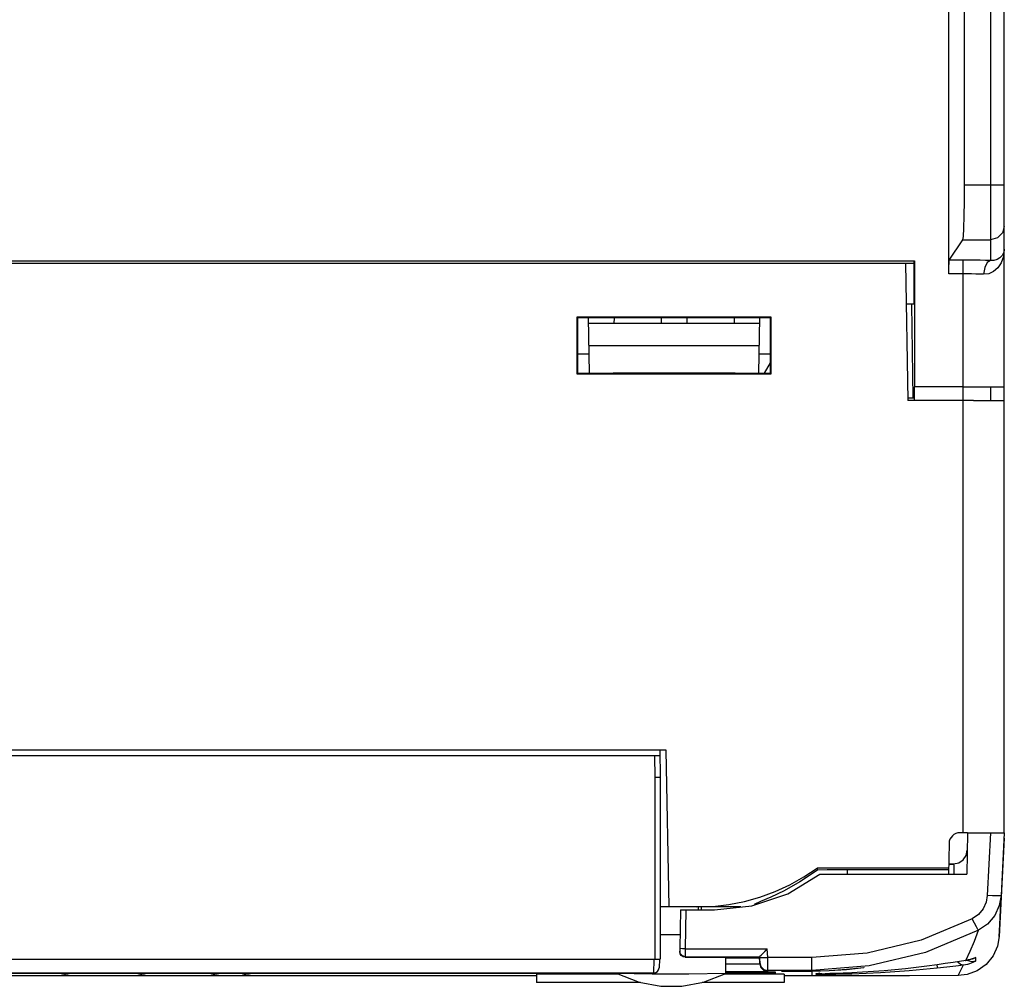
# Model space of a CAD drawing. Header units: millimetres. Extents: x 0 to 450, y 0 to 500.
# Tile 31 of 46: x 219 to 255, y 369 to 404. Entities that reach past the tile are written whole.
import ezdxf

# ---------------------------------------------------------------- set-up
doc = ezdxf.new("R2010")
doc.units = ezdxf.units.MM
doc.header["$LTSCALE"] = 32.592593
doc.layers.get('0').update_dxf_attribs({"linetype": 'CONTINUOUS'})

msp = doc.modelspace()

# ---------------------------------------------------------------- linework, layer by layer
at = {"color": 7, "linetype": 'CONTINUOUS'}
for p, q in [((254.738, 374.817), (254.738, 430.632)), ((253.297, 398.358), (253.297, 429.892)), ((254.238, 429.872), (254.238, 395.606)), ((252.721, 395.121), (252.721, 408.617)), ((253.294, 397.76), (253.297, 398.358)), ((253.297, 398.358), (254.738, 398.358)), ((253.284, 397.217), (253.294, 397.76)), ((253.27, 396.779), (253.284, 397.217)), ((254.738, 396.86), (254.671, 396.61)), ((253.231, 396.361), (253.251, 396.484)), ((253.251, 396.484), (253.27, 396.779)), ((254.671, 396.61), (254.488, 396.428)), ((252.737, 395.62), (253.231, 396.361)), ((253.231, 396.361), (254.238, 396.361)), ((254.488, 396.428), (254.238, 396.361)), ((254.663, 395.792), (254.581, 395.709)), ((254.707, 395.753), (254.625, 395.528)), ((254.717, 395.895), (254.663, 395.792)), ((254.738, 396.017), (254.707, 395.753)), ((254.738, 396.017), (254.717, 395.895)), ((186.03, 395.517), (251.447, 395.517)), ((196.256, 395.595), (251.473, 395.595)), ((251.151, 395.517), (251.238, 390.517)), ((251.447, 395.517), (251.473, 395.595)), ((251.447, 395.517), (251.447, 394.017)), ((251.473, 395.595), (251.473, 391.017)), ((252.723, 395.364), (252.729, 395.545)), ((252.729, 395.545), (252.737, 395.62)), ((253.238, 395.62), (252.737, 395.62)), ((253.238, 390.517), (253.238, 395.62)), ((253.447, 395.62), (253.238, 395.62)), ((253.654, 395.618), (253.447, 395.62)), ((253.856, 395.615), (253.654, 395.618)), ((254.052, 395.611), (253.856, 395.615)), ((254.116, 395.532), (254.025, 395.35)), ((254.238, 395.606), (254.052, 395.611)), ((254.238, 395.606), (254.116, 395.532)), ((254.363, 395.613), (254.238, 395.606)), ((254.48, 395.648), (254.363, 395.613)), ((254.581, 395.709), (254.48, 395.648)), ((254.625, 395.528), (254.503, 395.346)), ((252.721, 395.121), (252.723, 395.364)), ((253.238, 395.121), (252.721, 395.121)), ((253.395, 395.12), (253.238, 395.121)), ((253.55, 395.119), (253.395, 395.12)), ((253.702, 395.116), (253.55, 395.119)), ((253.848, 395.112), (253.702, 395.116)), ((253.988, 395.107), (253.848, 395.112)), ((254.025, 395.35), (253.988, 395.107)), ((254.175, 395.129), (253.988, 395.107)), ((254.351, 395.211), (254.175, 395.129)), ((254.503, 395.346), (254.351, 395.211)), ((251.447, 394.017), (251.177, 394.017)), ((251.36, 394.015), (251.42, 390.617)), ((239.209, 393.546), (239.209, 391.487)), ((239.209, 393.546), (239.232, 393.523)), ((246.268, 393.546), (239.209, 393.546)), ((239.232, 393.523), (239.233, 391.511)), ((246.244, 393.523), (239.232, 393.523)), ((239.619, 393.529), (239.654, 391.517)), ((245.854, 393.317), (239.623, 393.317)), ((240.557, 393.523), (240.554, 393.317)), ((242.269, 393.523), (242.273, 393.317)), ((243.207, 393.523), (243.204, 393.317)), ((244.919, 393.523), (244.923, 393.317)), ((245.822, 391.517), (245.858, 393.529)), ((246.268, 393.546), (246.244, 393.523)), ((246.244, 391.511), (246.244, 393.523)), ((246.268, 391.487), (246.268, 393.546)), ((239.637, 392.517), (245.84, 392.517)), ((239.233, 392.217), (239.642, 392.217)), ((245.835, 392.217), (246.244, 392.217)), ((246.023, 391.511), (246.244, 391.894)), ((239.209, 391.487), (239.233, 391.511)), ((239.209, 391.487), (246.268, 391.487)), ((239.233, 391.511), (246.244, 391.511)), ((239.654, 391.517), (240.522, 391.531)), ((240.522, 391.531), (244.954, 391.531)), ((244.954, 391.531), (245.822, 391.517)), ((246.268, 391.487), (246.244, 391.511)), ((251.464, 391.017), (251.464, 390.517)), ((253.238, 391.017), (251.473, 391.017)), ((253.238, 391.017), (254.238, 391.017)), ((254.238, 391.018), (254.238, 390.518)), ((254.238, 391.017), (254.624, 391.017)), ((254.624, 391.017), (254.738, 391.018)), ((251.238, 390.617), (251.464, 390.617)), ((253.624, 390.517), (251.238, 390.517)), ((253.238, 374.817), (253.238, 390.517)), ((253.624, 390.517), (254.299, 390.517)), ((254.299, 390.517), (254.536, 390.517)), ((254.536, 390.517), (254.688, 390.517)), ((254.688, 390.517), (254.738, 390.518)), ((242.456, 377.817), (195.021, 377.817)), ((195.252, 377.617), (242.224, 377.617)), ((242.024, 377.617), (242.038, 376.815)), ((242.221, 377.817), (242.238, 376.817)), ((242.555, 372.117), (242.456, 377.817)), ((242.238, 376.817), (242.038, 376.817)), ((242.038, 376.815), (242.038, 370.217)), ((242.238, 376.817), (242.238, 370.217)), ((253.401, 374.817), (253.131, 374.817)), ((253.401, 374.812), (253.375, 373.312)), ((253.401, 374.812), (254.43, 374.812)), ((254.239, 374.812), (254.119, 372.53)), ((254.43, 374.812), (254.592, 374.812)), ((254.738, 374.618), (254.551, 371.046)), ((254.592, 374.812), (254.7, 374.812)), ((254.738, 374.811), (254.619, 372.529)), ((254.7, 374.812), (254.738, 374.811)), ((252.731, 374.424), (252.712, 373.312)), ((253.242, 373.83), (253.352, 373.989)), ((253.352, 373.989), (253.392, 374.178)), ((252.718, 373.678), (252.892, 373.678)), ((252.719, 373.687), (252.892, 373.687)), ((252.892, 373.687), (253.081, 373.724)), ((252.892, 373.686), (252.899, 373.624)), ((252.899, 373.624), (252.903, 373.437)), ((253.081, 373.724), (253.242, 373.83)), ((246.866, 372.601), (248.038, 373.312)), ((246.94, 372.924), (247.451, 373.209)), ((247.946, 373.457), (247.306, 373.028)), ((247.451, 373.209), (247.938, 373.532)), ((247.938, 373.532), (247.942, 373.507)), ((252.716, 373.532), (247.938, 373.532)), ((247.942, 373.507), (247.944, 373.482)), ((247.944, 373.482), (247.946, 373.457)), ((248.303, 373.462), (247.946, 373.457)), ((248.038, 373.312), (253.375, 373.312)), ((248.669, 373.465), (248.303, 373.462)), ((249.038, 373.466), (248.669, 373.465)), ((249.038, 373.312), (249.038, 373.466)), ((252.715, 373.466), (249.038, 373.466)), ((252.903, 373.437), (252.904, 373.312)), ((246.408, 372.681), (246.94, 372.924)), ((247.306, 373.028), (246.733, 372.708)), ((245.296, 372.321), (245.859, 372.479)), ((245.568, 372.161), (246.866, 372.601)), ((245.859, 372.479), (246.408, 372.681)), ((246.25, 372.475), (245.88, 372.312)), ((246.733, 372.708), (246.25, 372.475)), ((254.119, 372.53), (254.077, 372.289)), ((254.31, 372.522), (254.119, 372.53)), ((254.472, 372.519), (254.31, 372.522)), ((254.58, 372.521), (254.472, 372.519)), ((254.619, 372.529), (254.554, 372.166)), ((254.57, 371.477), (254.619, 372.529)), ((254.619, 372.529), (254.58, 372.521)), ((245.163, 372.117), (242.238, 372.117)), ((243.557, 372.117), (244.141, 372.14)), ((243.623, 372.012), (243.621, 372.117)), ((243.722, 372.114), (243.724, 372.012)), ((244.141, 372.14), (244.722, 372.208)), ((244.205, 372.012), (245.568, 372.161)), ((244.722, 372.208), (245.296, 372.321)), ((245.88, 372.312), (245.648, 372.205)), ((254.077, 372.289), (253.968, 372.05)), ((254.554, 372.166), (254.39, 371.808)), ((242.968, 372.012), (242.943, 370.61)), ((242.968, 372.012), (242.983, 372.012)), ((242.983, 372.012), (243.092, 372.012)), ((243.092, 372.012), (244.205, 372.012)), ((243.168, 372.012), (243.143, 370.596)), ((253.795, 371.843), (253.576, 371.691)), ((253.968, 372.05), (253.795, 371.843)), ((254.39, 371.808), (254.131, 371.498)), ((253.576, 371.691), (251.715, 370.917)), ((253.66, 371.529), (253.576, 371.691)), ((253.732, 371.393), (253.66, 371.529)), ((254.131, 371.498), (253.803, 371.271)), ((254.551, 371.046), (254.57, 371.477)), ((242.235, 371.117), (242.952, 371.117)), ((253.803, 371.271), (251.869, 370.467)), ((253.652, 370.881), (253.803, 371.271)), ((253.782, 371.303), (253.732, 371.393)), ((253.803, 371.271), (253.782, 371.303)), ((254.551, 371.046), (254.49, 370.694)), ((251.715, 370.917), (249.752, 370.445)), ((253.495, 370.517), (253.652, 370.881)), ((254.49, 370.694), (254.33, 370.338)), ((242.943, 370.61), (242.942, 370.515)), ((242.942, 370.511), (242.942, 370.515)), ((242.942, 370.511), (242.942, 370.491)), ((242.967, 370.413), (242.942, 370.511)), ((242.956, 370.417), (242.942, 370.491)), ((242.97, 370.604), (242.943, 370.61)), ((242.999, 370.351), (242.956, 370.417)), ((243.041, 370.339), (242.967, 370.413)), ((243.043, 370.599), (242.97, 370.604)), ((243.065, 370.306), (242.999, 370.351)), ((243.142, 370.311), (243.041, 370.339)), ((243.143, 370.596), (243.043, 370.599)), ((243.143, 370.596), (243.142, 370.311)), ((243.143, 370.596), (246.123, 370.596)), ((245.839, 370.311), (245.856, 370.325)), ((245.856, 370.325), (245.898, 370.365)), ((245.898, 370.365), (245.959, 370.427)), ((245.959, 370.427), (246.036, 370.505)), ((246.036, 370.505), (246.123, 370.596)), ((246.139, 370.286), (246.123, 370.596)), ((249.752, 370.445), (247.738, 370.286)), ((251.869, 370.467), (249.831, 369.976)), ((253.336, 370.177), (253.495, 370.517)), ((254.33, 370.338), (254.073, 370.025)), ((195.238, 370.217), (242.238, 370.217)), ((242.003, 370.217), (241.993, 369.717)), ((242.203, 370.217), (242.193, 369.91)), ((243.142, 370.291), (243.065, 370.306)), ((243.142, 370.311), (243.142, 370.291)), ((243.142, 370.311), (245.839, 370.311)), ((243.142, 370.291), (245.164, 370.291)), ((244.614, 369.704), (244.624, 370.291)), ((244.62, 370.052), (244.815, 370.05)), ((244.623, 370.27), (245.044, 370.27)), ((244.624, 370.285), (245.164, 370.285)), ((244.815, 370.05), (244.991, 370.049)), ((244.991, 370.049), (245.165, 370.049)), ((245.044, 370.27), (245.312, 370.271)), ((245.164, 370.285), (245.164, 370.291)), ((245.165, 370.049), (245.329, 370.049)), ((245.312, 370.271), (245.532, 370.271)), ((245.329, 370.049), (245.477, 370.049)), ((245.477, 370.049), (245.603, 370.05)), ((245.532, 370.271), (245.7, 370.272)), ((245.603, 370.05), (245.703, 370.051)), ((245.7, 370.272), (245.803, 370.272)), ((245.703, 370.051), (245.775, 370.052)), ((245.775, 370.052), (245.82, 370.054)), ((245.803, 370.272), (245.838, 370.273)), ((245.82, 370.054), (245.843, 370.056)), ((245.85, 370.095), (245.838, 370.311)), ((245.838, 370.311), (245.839, 370.311)), ((245.838, 370.273), (245.85, 370.057)), ((245.84, 370.285), (245.88, 370.28)), ((245.843, 370.056), (245.85, 370.057)), ((245.849, 370.096), (245.849, 370.097)), ((245.85, 370.057), (245.85, 370.095)), ((245.85, 370.095), (245.895, 369.952)), ((245.85, 370.057), (245.895, 369.914)), ((245.88, 370.28), (245.99, 370.28)), ((245.99, 370.28), (246.139, 370.286)), ((246.149, 369.811), (246.139, 370.286)), ((247.738, 370.286), (246.139, 370.286)), ((247.738, 369.79), (247.738, 370.286)), ((249.831, 369.976), (247.738, 369.811)), ((251.92, 369.966), (251.537, 369.918)), ((252.301, 370.019), (251.92, 369.966)), ((252.286, 370.017), (252.295, 369.935)), ((252.595, 370.062), (252.301, 370.019)), ((252.874, 370.105), (252.595, 370.062)), ((252.654, 369.94), (252.982, 369.979)), ((253.336, 370.177), (252.874, 370.105)), ((252.982, 369.979), (253.256, 370.015)), ((253.055, 370.13), (253.147, 370.04)), ((253.147, 370.04), (253.256, 370.015)), ((253.156, 369.816), (253.256, 370.015)), ((253.256, 370.015), (253.333, 370.028)), ((253.33, 370.176), (253.355, 370.18)), ((253.33, 370.176), (253.336, 370.177)), ((253.333, 370.028), (253.409, 370.045)), ((253.422, 370.193), (253.336, 370.177)), ((253.355, 370.18), (253.413, 370.191)), ((253.405, 370.19), (253.418, 370.176)), ((253.409, 370.045), (253.483, 370.065)), ((253.413, 370.191), (253.465, 370.203)), ((253.418, 370.176), (253.559, 370.131)), ((253.505, 370.214), (253.422, 370.193)), ((253.465, 370.203), (253.512, 370.216)), ((253.483, 370.065), (253.551, 370.089)), ((253.579, 370.236), (253.505, 370.214)), ((253.512, 370.216), (253.553, 370.228)), ((253.551, 370.089), (253.612, 370.112)), ((253.553, 370.228), (253.588, 370.239)), ((253.556, 370.25), (253.7, 370.277)), ((253.559, 370.131), (253.704, 370.158)), ((253.641, 370.257), (253.579, 370.236)), ((253.588, 370.239), (253.617, 370.248)), ((253.612, 370.112), (253.658, 370.133)), ((253.617, 370.248), (253.652, 370.26)), ((253.684, 370.273), (253.641, 370.257)), ((253.652, 370.26), (253.655, 370.262)), ((253.658, 370.133), (253.693, 370.151)), ((253.7, 370.277), (253.684, 370.273)), ((253.693, 370.151), (253.704, 370.158)), ((253.703, 370.195), (253.7, 370.277)), ((253.704, 370.158), (253.703, 370.195)), ((254.073, 370.025), (253.746, 369.795)), ((241.993, 369.717), (195.484, 369.717)), ((237.738, 369.618), (199.238, 369.618)), ((220.482, 369.696), (216.995, 369.696)), ((220.426, 369.717), (220.466, 369.7)), ((220.466, 369.7), (220.508, 369.689)), ((220.508, 369.689), (220.548, 369.683)), ((220.548, 369.683), (220.592, 369.681)), ((220.567, 369.688), (220.568, 369.689)), ((220.567, 369.687), (220.567, 369.688)), ((220.568, 369.687), (220.567, 369.687)), ((220.568, 369.689), (220.569, 369.69)), ((220.569, 369.686), (220.568, 369.687)), ((220.569, 369.69), (220.571, 369.69)), ((220.572, 369.685), (220.569, 369.686)), ((220.571, 369.69), (220.574, 369.691)), ((220.574, 369.685), (220.572, 369.685)), ((220.574, 369.691), (220.579, 369.692)), ((220.577, 369.684), (220.574, 369.685)), ((220.58, 369.684), (220.577, 369.684)), ((220.579, 369.692), (220.584, 369.693)), ((220.586, 369.683), (220.58, 369.684)), ((220.584, 369.693), (220.589, 369.694)), ((220.593, 369.683), (220.586, 369.683)), ((220.589, 369.694), (220.594, 369.694)), ((220.592, 369.681), (220.604, 369.681)), ((220.599, 369.683), (220.593, 369.683)), ((220.594, 369.694), (220.599, 369.694)), ((220.599, 369.694), (220.606, 369.695)), ((220.605, 369.682), (220.599, 369.683)), ((220.604, 369.681), (220.611, 369.682)), ((220.604, 369.681), (220.625, 369.681)), ((220.61, 369.682), (220.605, 369.682)), ((220.606, 369.695), (220.614, 369.695)), ((220.616, 369.682), (220.61, 369.682)), ((220.614, 369.695), (220.623, 369.696)), ((220.622, 369.683), (220.616, 369.682)), ((220.63, 369.683), (220.622, 369.683)), ((220.623, 369.696), (220.63, 369.696)), ((220.625, 369.681), (220.673, 369.684)), ((220.63, 369.696), (220.637, 369.696)), ((220.639, 369.683), (220.63, 369.683)), ((220.652, 369.712), (220.636, 369.696)), ((220.637, 369.696), (220.643, 369.696)), ((220.646, 369.684), (220.639, 369.683)), ((220.643, 369.696), (220.649, 369.696)), ((220.651, 369.684), (220.646, 369.684)), ((220.649, 369.696), (220.657, 369.695)), ((220.655, 369.685), (220.651, 369.684)), ((220.653, 369.717), (220.652, 369.712)), ((220.66, 369.685), (220.655, 369.685)), ((220.657, 369.695), (220.664, 369.695)), ((220.665, 369.686), (220.66, 369.685)), ((220.664, 369.695), (220.668, 369.695)), ((220.67, 369.687), (220.665, 369.686)), ((220.668, 369.695), (220.672, 369.694)), ((220.674, 369.688), (220.67, 369.687)), ((220.672, 369.694), (220.674, 369.694)), ((220.673, 369.684), (220.713, 369.689)), ((220.674, 369.694), (220.677, 369.693)), ((220.677, 369.688), (220.674, 369.688)), ((220.677, 369.693), (220.679, 369.692)), ((220.679, 369.689), (220.677, 369.688)), ((220.679, 369.692), (220.68, 369.691)), ((220.68, 369.69), (220.679, 369.689)), ((220.68, 369.691), (220.68, 369.69)), ((220.68, 369.69), (220.68, 369.69)), ((220.693, 369.686), (220.71, 369.689)), ((220.71, 369.689), (220.711, 369.689)), ((220.713, 369.689), (220.755, 369.699)), ((223.256, 369.696), (220.741, 369.696)), ((220.753, 369.699), (220.781, 369.709)), ((220.755, 369.699), (220.8, 369.716)), ((220.8, 369.716), (220.801, 369.717)), ((223.206, 369.717), (223.222, 369.709)), ((223.22, 369.709), (223.253, 369.696)), ((223.222, 369.709), (223.255, 369.696)), ((223.253, 369.696), (223.286, 369.688)), ((223.255, 369.696), (223.288, 369.688)), ((223.286, 369.688), (223.318, 369.683)), ((223.288, 369.688), (223.32, 369.683)), ((223.318, 369.683), (223.35, 369.681)), ((223.348, 369.681), (223.368, 369.681)), ((223.36, 369.685), (223.361, 369.686)), ((223.361, 369.685), (223.36, 369.685)), ((223.361, 369.686), (223.362, 369.687)), ((223.362, 369.684), (223.361, 369.685)), ((223.362, 369.687), (223.364, 369.687)), ((223.363, 369.684), (223.362, 369.684)), ((223.367, 369.683), (223.363, 369.684)), ((223.364, 369.687), (223.367, 369.688)), ((223.367, 369.688), (223.369, 369.689)), ((223.371, 369.683), (223.367, 369.683)), ((223.367, 369.681), (223.367, 369.681)), ((223.368, 369.681), (223.369, 369.681)), ((223.369, 369.689), (223.372, 369.69)), ((223.369, 369.681), (223.386, 369.682)), ((223.369, 369.681), (223.391, 369.681)), ((223.376, 369.683), (223.371, 369.683)), ((223.372, 369.69), (223.377, 369.69)), ((223.381, 369.682), (223.376, 369.683)), ((223.377, 369.69), (223.382, 369.691)), ((223.385, 369.682), (223.381, 369.682)), ((223.382, 369.691), (223.388, 369.692)), ((223.39, 369.682), (223.385, 369.682)), ((223.388, 369.692), (223.395, 369.693)), ((223.396, 369.683), (223.39, 369.682)), ((223.391, 369.681), (223.444, 369.684)), ((223.395, 369.693), (223.402, 369.693)), ((223.404, 369.683), (223.396, 369.683)), ((223.402, 369.693), (223.408, 369.694)), ((223.413, 369.683), (223.404, 369.683)), ((223.408, 369.694), (223.413, 369.694)), ((223.413, 369.694), (223.419, 369.695)), ((223.42, 369.684), (223.413, 369.683)), ((223.419, 369.695), (223.426, 369.695)), ((223.426, 369.684), (223.42, 369.684)), ((223.426, 369.695), (223.434, 369.696)), ((223.431, 369.685), (223.426, 369.684)), ((223.437, 369.685), (223.431, 369.685)), ((223.434, 369.696), (223.441, 369.696)), ((223.444, 369.686), (223.437, 369.685)), ((223.441, 369.696), (223.446, 369.696)), ((223.444, 369.684), (223.491, 369.69)), ((223.45, 369.687), (223.444, 369.686)), ((223.446, 369.696), (223.451, 369.696)), ((223.456, 369.688), (223.45, 369.687)), ((223.489, 369.712), (223.451, 369.696)), ((223.451, 369.696), (223.456, 369.696)), ((223.456, 369.696), (223.461, 369.696)), ((223.461, 369.688), (223.456, 369.688)), ((223.461, 369.696), (223.467, 369.695)), ((223.466, 369.689), (223.461, 369.688)), ((223.469, 369.69), (223.466, 369.689)), ((223.467, 369.695), (223.471, 369.695)), ((223.471, 369.69), (223.469, 369.69)), ((223.471, 369.695), (223.474, 369.695)), ((223.473, 369.691), (223.471, 369.69)), ((223.475, 369.692), (223.473, 369.691)), ((223.474, 369.695), (223.475, 369.694)), ((223.475, 369.694), (223.476, 369.694)), ((223.476, 369.693), (223.475, 369.692)), ((223.476, 369.694), (223.476, 369.693)), ((223.493, 369.717), (223.489, 369.712)), ((223.491, 369.69), (223.533, 369.699)), ((225.908, 369.696), (223.516, 369.696)), ((223.533, 369.699), (223.574, 369.714)), ((223.574, 369.714), (223.58, 369.717)), ((225.857, 369.717), (225.869, 369.71)), ((225.869, 369.71), (225.899, 369.698)), ((225.899, 369.698), (225.929, 369.689)), ((225.929, 369.689), (225.959, 369.684)), ((225.932, 369.689), (225.934, 369.688)), ((225.934, 369.688), (225.939, 369.687)), ((225.959, 369.684), (225.987, 369.681)), ((225.987, 369.681), (226.005, 369.681)), ((226.005, 369.681), (226.006, 369.681)), ((226.006, 369.681), (226.033, 369.682)), ((226.006, 369.681), (226.046, 369.682)), ((226.025, 369.684), (226.027, 369.685)), ((226.025, 369.684), (226.025, 369.684)), ((226.025, 369.683), (226.025, 369.684)), ((226.026, 369.683), (226.025, 369.683)), ((226.028, 369.683), (226.026, 369.683)), ((226.027, 369.685), (226.029, 369.685)), ((226.03, 369.682), (226.028, 369.683)), ((226.029, 369.685), (226.032, 369.686)), ((226.033, 369.682), (226.03, 369.682)), ((226.032, 369.686), (226.037, 369.687)), ((226.036, 369.682), (226.033, 369.682)), ((226.04, 369.683), (226.036, 369.682)), ((226.037, 369.687), (226.042, 369.687)), ((226.046, 369.683), (226.04, 369.683)), ((226.042, 369.687), (226.047, 369.688)), ((226.046, 369.682), (226.092, 369.686)), ((226.054, 369.683), (226.046, 369.683)), ((226.047, 369.688), (226.052, 369.689)), ((226.052, 369.689), (226.058, 369.69)), ((226.061, 369.684), (226.054, 369.683)), ((226.058, 369.69), (226.063, 369.69)), ((226.066, 369.684), (226.061, 369.684)), ((226.063, 369.69), (226.07, 369.691)), ((226.071, 369.685), (226.066, 369.684)), ((226.07, 369.691), (226.078, 369.692)), ((226.078, 369.685), (226.071, 369.685)), ((226.078, 369.692), (226.086, 369.693)), ((226.085, 369.686), (226.078, 369.685)), ((226.093, 369.687), (226.085, 369.686)), ((226.086, 369.693), (226.094, 369.694)), ((226.092, 369.686), (226.134, 369.691)), ((226.1, 369.687), (226.093, 369.687)), ((226.094, 369.694), (226.1, 369.694)), ((226.1, 369.694), (226.106, 369.694)), ((226.108, 369.688), (226.1, 369.687)), ((226.106, 369.694), (226.112, 369.695)), ((226.113, 369.689), (226.108, 369.688)), ((226.112, 369.695), (226.12, 369.695)), ((226.118, 369.69), (226.113, 369.689)), ((226.123, 369.69), (226.118, 369.69)), ((226.12, 369.695), (226.127, 369.696)), ((226.128, 369.691), (226.123, 369.69)), ((226.127, 369.696), (226.132, 369.696)), ((226.133, 369.692), (226.128, 369.691)), ((226.132, 369.696), (226.136, 369.696)), ((226.137, 369.693), (226.133, 369.692)), ((226.134, 369.691), (226.167, 369.697)), ((226.195, 369.712), (226.136, 369.696)), ((226.136, 369.696), (226.139, 369.696)), ((226.141, 369.693), (226.137, 369.693)), ((226.139, 369.696), (226.141, 369.696)), ((226.141, 369.696), (226.143, 369.696)), ((226.143, 369.694), (226.141, 369.693)), ((226.143, 369.696), (226.144, 369.695)), ((226.144, 369.694), (226.143, 369.694)), ((226.144, 369.695), (226.144, 369.694)), ((226.144, 369.695), (226.144, 369.695)), ((227.056, 369.696), (226.162, 369.696)), ((226.167, 369.697), (226.2, 369.705)), ((226.202, 369.717), (226.195, 369.712)), ((226.2, 369.705), (226.233, 369.717)), ((227.007, 369.717), (227.014, 369.713)), ((227.007, 369.717), (227.012, 369.714)), ((227.012, 369.714), (227.039, 369.701)), ((227.014, 369.713), (227.041, 369.701)), ((227.039, 369.701), (227.067, 369.692)), ((227.041, 369.701), (227.069, 369.692)), ((227.067, 369.692), (227.093, 369.686)), ((227.069, 369.692), (227.096, 369.685)), ((227.093, 369.686), (227.119, 369.682)), ((227.096, 369.685), (227.122, 369.682)), ((227.119, 369.682), (227.142, 369.681)), ((227.122, 369.682), (227.146, 369.681)), ((227.142, 369.681), (227.146, 369.681)), ((227.146, 369.681), (227.149, 369.681)), ((227.149, 369.681), (227.152, 369.681)), ((227.152, 369.681), (227.182, 369.682)), ((227.152, 369.681), (227.172, 369.681)), ((227.159, 369.681), (227.167, 369.681)), ((227.167, 369.681), (227.188, 369.683)), ((227.172, 369.681), (227.194, 369.683)), ((227.181, 369.683), (227.182, 369.683)), ((227.181, 369.682), (227.181, 369.683)), ((227.182, 369.682), (227.181, 369.682)), ((227.182, 369.683), (227.184, 369.683)), ((227.184, 369.682), (227.182, 369.682)), ((227.184, 369.683), (227.186, 369.684)), ((227.186, 369.683), (227.184, 369.682)), ((227.186, 369.684), (227.189, 369.684)), ((227.19, 369.683), (227.186, 369.683)), ((227.188, 369.683), (227.218, 369.685)), ((227.189, 369.684), (227.192, 369.685)), ((227.196, 369.683), (227.19, 369.683)), ((227.192, 369.685), (227.196, 369.685)), ((227.196, 369.685), (227.208, 369.687)), ((227.201, 369.684), (227.196, 369.683)), ((227.208, 369.687), (227.222, 369.688)), ((227.212, 369.685), (227.245, 369.688)), ((227.222, 369.688), (227.233, 369.69)), ((227.246, 369.688), (227.232, 369.687)), ((227.233, 369.69), (227.247, 369.691)), ((227.238, 369.687), (227.273, 369.691)), ((227.247, 369.691), (227.263, 369.693)), ((227.271, 369.691), (227.259, 369.69)), ((227.263, 369.693), (227.276, 369.694)), ((227.267, 369.691), (227.301, 369.695)), ((227.276, 369.694), (227.28, 369.694)), ((227.28, 369.694), (227.285, 369.695)), ((227.285, 369.695), (227.29, 369.695)), ((227.29, 369.694), (227.285, 369.693)), ((227.29, 369.695), (227.294, 369.696)), ((227.294, 369.694), (227.29, 369.694)), ((227.294, 369.696), (227.298, 369.696)), ((227.296, 369.695), (227.294, 369.694)), ((227.296, 369.694), (227.318, 369.698)), ((227.299, 369.695), (227.296, 369.695)), ((227.298, 369.696), (227.3, 369.696)), ((227.301, 369.695), (227.299, 369.695)), ((227.3, 369.696), (227.302, 369.696)), ((227.301, 369.695), (227.322, 369.698)), ((227.303, 369.696), (227.301, 369.695)), ((227.37, 369.712), (227.302, 369.696)), ((227.302, 369.696), (227.303, 369.696)), ((227.303, 369.696), (227.303, 369.696)), ((240.691, 369.696), (227.306, 369.696)), ((227.318, 369.698), (227.342, 369.703)), ((227.322, 369.698), (227.346, 369.703)), ((227.342, 369.703), (227.367, 369.71)), ((227.346, 369.703), (227.37, 369.711)), ((227.367, 369.71), (227.384, 369.717)), ((227.378, 369.717), (227.37, 369.712)), ((227.37, 369.711), (227.384, 369.717)), ((237.738, 369.678), (237.743, 369.378)), ((240.737, 369.678), (237.738, 369.678)), ((240.638, 369.717), (241.942, 369.691)), ((240.638, 369.717), (241.466, 369.388)), ((241.942, 369.691), (243.279, 369.69)), ((243.279, 369.69), (244.614, 369.716)), ((243.808, 369.388), (244.614, 369.704)), ((246.738, 369.678), (244.545, 369.678)), ((246.406, 369.696), (244.591, 369.696)), ((244.614, 369.769), (245.118, 369.77)), ((244.615, 369.763), (245.025, 369.763)), ((244.983, 369.763), (245.413, 369.762)), ((245.118, 369.77), (245.524, 369.77)), ((245.228, 369.763), (245.616, 369.762)), ((245.521, 369.762), (245.851, 369.762)), ((245.524, 369.77), (245.702, 369.771)), ((245.702, 369.771), (245.853, 369.771)), ((245.792, 369.762), (246.121, 369.761)), ((245.853, 369.771), (245.973, 369.771)), ((245.895, 369.952), (246.004, 369.848)), ((245.895, 369.914), (246.004, 369.811)), ((245.973, 369.771), (246.059, 369.772)), ((245.987, 369.761), (245.995, 369.758)), ((245.995, 369.758), (246.406, 369.696)), ((246.004, 369.848), (246.149, 369.811)), ((246.004, 369.811), (246.149, 369.773)), ((246.024, 369.761), (246.248, 369.76)), ((246.059, 369.772), (246.113, 369.772)), ((246.113, 369.772), (246.141, 369.773)), ((246.141, 369.773), (246.149, 369.773)), ((246.149, 369.773), (246.149, 369.811)), ((247.738, 369.811), (246.149, 369.811)), ((246.185, 369.761), (246.269, 369.721)), ((246.203, 369.761), (246.349, 369.76)), ((246.269, 369.721), (246.406, 369.696)), ((246.324, 369.76), (246.388, 369.759)), ((246.38, 369.76), (246.386, 369.759)), ((246.388, 369.759), (246.406, 369.759)), ((246.406, 369.759), (246.406, 369.696)), ((246.638, 369.79), (246.638, 369.789)), ((247.738, 369.79), (246.638, 369.79)), ((246.638, 369.789), (247.738, 369.789)), ((246.738, 369.678), (246.733, 369.378)), ((247.738, 369.618), (246.738, 369.618)), ((247.738, 369.79), (248.373, 369.804)), ((248.373, 369.802), (247.738, 369.789)), ((247.738, 369.787), (247.738, 369.618)), ((249.526, 369.619), (247.738, 369.618)), ((248.04, 369.713), (247.892, 369.673)), ((247.899, 369.691), (247.892, 369.69)), ((247.892, 369.69), (247.892, 369.673)), ((247.892, 369.673), (247.898, 369.673)), ((247.898, 369.673), (247.918, 369.673)), ((247.919, 369.691), (247.899, 369.691)), ((248.108, 369.694), (247.904, 369.691)), ((247.918, 369.673), (247.956, 369.673)), ((247.934, 369.691), (247.919, 369.691)), ((247.956, 369.673), (248.017, 369.673)), ((248.017, 369.673), (248.107, 369.673)), ((248.043, 369.693), (248.233, 369.696)), ((248.107, 369.673), (248.231, 369.674)), ((248.224, 369.696), (248.4, 369.699)), ((248.231, 369.674), (248.397, 369.676)), ((248.348, 369.698), (248.444, 369.7)), ((248.373, 369.804), (249.007, 369.844)), ((249.007, 369.843), (248.373, 369.802)), ((248.397, 369.676), (248.611, 369.679)), ((248.614, 369.704), (248.4, 369.699)), ((248.444, 369.7), (248.55, 369.703)), ((248.55, 369.703), (248.607, 369.704)), ((248.607, 369.704), (248.666, 369.706)), ((248.611, 369.679), (248.876, 369.685)), ((248.88, 369.713), (248.614, 369.704)), ((248.666, 369.706), (248.727, 369.708)), ((248.727, 369.708), (248.791, 369.71)), ((248.791, 369.71), (248.857, 369.712)), ((248.857, 369.712), (248.924, 369.715)), ((248.876, 369.685), (249.192, 369.694)), ((249.196, 369.726), (248.88, 369.713)), ((248.924, 369.715), (248.993, 369.717)), ((248.993, 369.717), (249.064, 369.72)), ((249.007, 369.844), (249.638, 369.913)), ((249.638, 369.911), (249.007, 369.843)), ((249.064, 369.72), (249.136, 369.723)), ((249.136, 369.723), (249.196, 369.726)), ((249.191, 369.73), (249.192, 369.694)), ((249.192, 369.694), (249.719, 369.714)), ((249.591, 369.746), (249.196, 369.726)), ((251.299, 369.621), (249.526, 369.619)), ((249.984, 369.771), (249.591, 369.746)), ((249.638, 369.913), (249.638, 369.911)), ((249.719, 369.714), (250.242, 369.74)), ((250.375, 369.801), (249.984, 369.771)), ((250.242, 369.74), (250.762, 369.772)), ((250.764, 369.836), (250.375, 369.801)), ((250.762, 369.772), (251.278, 369.81)), ((251.151, 369.875), (250.764, 369.836)), ((251.537, 369.918), (251.151, 369.875)), ((251.278, 369.81), (251.79, 369.853)), ((253.057, 369.625), (251.299, 369.621)), ((251.79, 369.853), (252.299, 369.902)), ((252.295, 369.935), (252.299, 369.902)), ((252.299, 369.902), (252.654, 369.94)), ((253.057, 369.625), (253.156, 369.816)), ((253.393, 369.664), (253.057, 369.625)), ((253.746, 369.795), (253.393, 369.664)), ((241.522, 369.378), (237.743, 369.378)), ((241.466, 369.388), (242.252, 369.235)), ((243.022, 369.235), (243.808, 369.388)), ((246.733, 369.378), (243.756, 369.378)), ((242.252, 369.235), (243.022, 369.235))]:
    msp.add_line(p, q, dxfattribs=at)
for centre, radius, start, end in [((253.131, 374.417), 0.4, 90, 179), ((241.993, 369.917), 0.2, 270, 358)]:
    msp.add_arc(centre, radius, start, end, dxfattribs=at)

doc.saveas('drawing.dxf')
